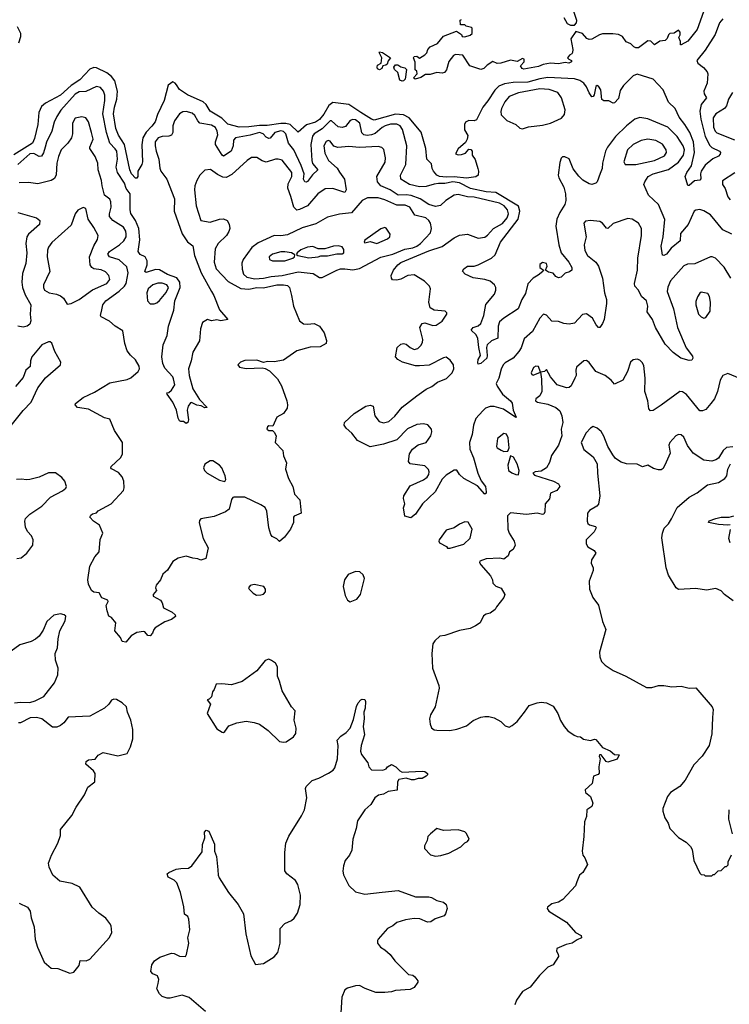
# Model space of a CAD drawing. Extents: x 2220333 to 2384341, y 721037 to 894043.
# Tile 149 of 256: x 2267858 to 2273176, y 810718 to 818089. Entities that reach past the tile are written whole.
import ezdxf

# ---------------------------------------------------------------- set-up
doc = ezdxf.new("R2010")
doc.units = 0

msp = doc.modelspace()

# ---------------------------------------------------------------- linework, layer by layer
at = {"layer": '0CON10XD'}
for points in [[(2272981.6, 818148.4), (2272935.8, 818015), (2272865, 817928.8), (2272815, 817900), (2272810, 817900), (2272810, 817925), (2272797.5, 817955), (2272807.5, 817975), (2272807.5, 817995), (2272795, 818010), (2272761.7, 817988.3), (2272730, 817985), (2272720, 817975), (2272710.7, 817949.3), (2272695, 817933.3), (2272655, 817927.5), (2272615, 817900), (2272588.3, 817928.3), (2272565, 817930), (2272495, 817877.5), (2272475, 817877.5), (2272460, 817885), (2272438.3, 817908.3), (2272403.6, 817923.6), (2272375, 817962.5), (2272345, 817977.5), (2272303.6, 817983.6), (2272225, 817982.9), (2272202.9, 817977.1), (2272145, 817943.8), (2272125, 817941.2), (2272108.8, 817948.8), (2272076.7, 817985), (2272025, 818000), (2271988.6, 817945), (2272002.5, 817865), (2272000, 817845), (2271995, 817833.3), (2271977, 817823), (2271962.5, 817805), (2271973, 817793), (2271992.5, 817785), (2271992.5, 817775), (2271973.9, 817763.9), (2271945, 817770), (2271895, 817758.8), (2271836.4, 817763.6), (2271780, 817755), (2271745, 817740), (2271635, 817720), (2271622.5, 817725), (2271610, 817745), (2271637.5, 817775), (2271637.5, 817795), (2271625, 817800), (2271585, 817777.5), (2271535, 817787.1), (2271463.6, 817763.6), (2271435, 817762.5), (2271405, 817776.7), (2271361.2, 817748.8), (2271335.7, 817724.3), (2271315, 817717.5), (2271232.5, 817745), (2271180, 817825), (2271125, 817829.2), (2271108.8, 817821.2), (2271073.9, 817776.1), (2271056.2, 817715), (2271042.5, 817695), (2271025, 817690), (2270985, 817694), (2270935, 817678.1), (2270899.7, 817680.3), (2270865, 817656.7), (2270823, 817643), (2270810, 817655), (2270837.5, 817685), (2270833.3, 817703.3), (2270822.5, 817715), (2270820.7, 817770.7), (2270810, 817805), (2270813.3, 817815), (2270835, 817816.2), (2270855, 817802.5), (2270893.6, 817826.4), (2270908.8, 817841.2), (2270916.7, 817865), (2270935, 817886.2), (2270988.3, 817911.7), (2271035, 817966.2), (2271132.5, 818002.5), (2271168.3, 817978.3), (2271175, 817962.5), (2271195, 817960), (2271235, 817972.5), (2271250, 817985), (2271250, 818025), (2271245, 818030), (2271205, 818040), (2271195, 818050), (2271161.7, 818051.7), (2271160, 818085), (2271168.3, 818091.7)], [(2271936.2, 818105), (2271960.8, 818060.8), (2271985, 818047.3), (2272015, 818049.6), (2272030, 818065), (2272033.2, 818083.2), (2272006.7, 818165)], [(2273126.7, 818095), (2273103, 818067), (2273070.5, 817979.5), (2272995, 817861.2), (2272933.3, 817785), (2272939.4, 817765), (2272981.7, 817731.7), (2273009.8, 817699.8), (2273015.6, 817685), (2273010.7, 817615), (2272985.5, 817555), (2272987.8, 817535), (2273004.3, 817505), (2272965.7, 817454.3), (2272955.6, 817405), (2272963, 817345), (2272995.1, 817215.1), (2273028.7, 817148.7), (2273045, 817132.4), (2273102.7, 817105), (2273109.6, 817095), (2273108.1, 817081.9), (2273095, 817068.2), (2273051.5, 817048.5), (2272995, 817001.5), (2272963.6, 816956.4), (2272958.8, 816935), (2272961.7, 816898.3), (2272955, 816887.8), (2272915, 816883.6), (2272875, 816847.5), (2272865, 816847.5), (2272845.5, 816915), (2272857.1, 816945), (2272893.5, 816996.5), (2272915.5, 817095), (2272908.5, 817175), (2272879.2, 817245), (2272843.2, 817305), (2272799.4, 817359.4), (2272769.1, 817425), (2272720.8, 817470.8), (2272681.2, 817565), (2272605, 817643.6), (2272485, 817681.4), (2272455, 817668), (2272382.4, 817597.6), (2272358.8, 817558.8), (2272345, 817500), (2272315, 817466.7), (2272305, 817463.3), (2272272.3, 817482.3), (2272235, 817481.2), (2272221.2, 817491.2), (2272211.9, 817565), (2272195, 817592), (2272185, 817596.2), (2272175, 817588.8), (2272162.9, 817527.1), (2272155, 817513.3), (2272145, 817511.2), (2272125, 817540.8), (2272106.4, 817586.4), (2272085, 817614.5), (2272055, 817633.3), (2272015, 817647.1), (2271815, 817656.3), (2271755, 817647.8), (2271665, 817622.3), (2271555, 817620.2), (2271492, 817608), (2271449.1, 817590.9), (2271418.1, 817561.9), (2271367.4, 817482.6), (2271328.9, 817435), (2271281.3, 817338.7), (2271265, 817331.1), (2271225, 817334.5), (2271198.8, 817321.2), (2271190.5, 817305), (2271192.1, 817265), (2271216.7, 817223.3), (2271212.5, 817195), (2271199.3, 817170.7), (2271145, 817123.1), (2271123.5, 817085), (2271145, 817078.9), (2271169.2, 817080.8), (2271198.8, 817091.2), (2271225, 817120), (2271238.3, 817118.3), (2271250, 817105), (2271250, 817075), (2271271.7, 817041.7), (2271292.5, 816975), (2271297.5, 816955), (2271293.8, 816925), (2271276.9, 816913.1), (2271206, 816904), (2271114, 816914), (2271055, 816909.9), (2271005, 816916.2), (2270985, 816925), (2270960, 816955), (2270949.5, 816975), (2270945, 817009.2), (2270908.5, 817045), (2270901.8, 817125), (2270866.9, 817246.9), (2270777.9, 817355), (2270735, 817377.8), (2270675, 817383.1), (2270515, 817337.3), (2270495, 817344.1), (2270415, 817395.2), (2270325, 817454.3), (2270205, 817470.2), (2270175, 817446.8), (2270137.7, 817382.3), (2270105, 817341.6), (2270075, 817323), (2270008.5, 817301.5), (2269945, 817248.6), (2269885.3, 817305), (2269853.4, 817313.4), (2269815, 817313.4), (2269713.2, 817296.8), (2269655, 817298), (2269575, 817286.5), (2269503.8, 817285), (2269417.3, 817307.3), (2269373.2, 817353.2), (2269285.5, 817405), (2269255.3, 817455), (2269232.2, 817475), (2269116.2, 817526.2), (2269056.9, 817566.9), (2269032.6, 817602.6), (2269024.2, 817615), (2269005, 817624.2), (2268971.9, 817598.1), (2268940, 817485), (2268890.5, 817379.5), (2268872.6, 817325), (2268848.8, 817291.2), (2268805, 817248.4), (2268781.5, 817205), (2268773.6, 817153.6), (2268778.4, 817025), (2268772.9, 817005), (2268743.1, 816955), (2268743.3, 816915), (2268735, 816902.7), (2268725, 816901.8), (2268696.9, 816935), (2268684.6, 816965), (2268644.8, 817155), (2268598.1, 817225), (2268578.4, 817275), (2268562.5, 817385), (2268568.9, 817435), (2268587.4, 817495), (2268592, 817555), (2268571.3, 817631.3), (2268546.2, 817665), (2268511, 817691), (2268435, 817728.1), (2268415, 817730.6), (2268385, 817720.2), (2268310, 817640), (2268245, 817597.9), (2268164.9, 817525.1), (2268051.8, 817465), (2268021.1, 817438.9), (2268002.5, 817395), (2267993.9, 817305), (2267970.3, 817199.7), (2267953.3, 817165), (2267815, 817078.8)], [(2267852.5, 817915), (2267866.6, 817963.4), (2267866.7, 817985), (2267841.9, 818035)], [(2270555, 817714), (2270540.8, 817720.8), (2270536.2, 817735), (2270540, 817750), (2270567.5, 817765), (2270572.5, 817805), (2270552.5, 817845), (2270555, 817850), (2270577.5, 817845), (2270637.5, 817805), (2270619.3, 817780.7), (2270612.5, 817757.5), (2270601.7, 817748.3), (2270580, 817745), (2270572.5, 817725), (2270555, 817714)], [(2270725, 817630), (2270707, 817637), (2270692.5, 817695), (2270666.7, 817716.7), (2270662.5, 817735), (2270675, 817752.5), (2270691.7, 817751.7), (2270715, 817737.5), (2270745, 817730), (2270757, 817717), (2270747.5, 817645), (2270735, 817632.5), (2270725, 817630)], [(2271755, 816256.7), (2271757.1, 816235), (2271782.5, 816215), (2271779.2, 816205), (2271744.4, 816175.6), (2271705, 816153.3), (2271665, 816112.5), (2271649.2, 816040.8), (2271620, 815995), (2271594, 815925), (2271485, 815855.7), (2271453.2, 815826.8), (2271444.7, 815795.3), (2271440, 815705), (2271395, 815686.2), (2271362.4, 815655), (2271356.3, 815635), (2271361.9, 815575), (2271357.8, 815555), (2271315, 815514.5), (2271295, 815510), (2271291.1, 815521.1), (2271294.5, 815545), (2271312.5, 815575), (2271297.9, 815635), (2271292.3, 815702.3), (2271279.2, 815729.2), (2271241.2, 815765), (2271255.6, 815784.4), (2271293.1, 815796.9), (2271313.9, 815816.1), (2271336.7, 815875), (2271351.6, 815958.4), (2271417.2, 816035), (2271427.3, 816065), (2271426.9, 816085), (2271415.5, 816105.5), (2271385, 816130.8), (2271345, 816144.2), (2271257.3, 816157.3), (2271196.7, 816185), (2271176.7, 816206.7), (2271185.8, 816225), (2271213.8, 816245), (2271265, 816245.4), (2271295, 816254), (2271394.4, 816305), (2271422.1, 816327.9), (2271460, 816425), (2271593.9, 816595), (2271605.2, 816655.2), (2271595, 816693.8), (2271425, 816796), (2271355, 816800.2), (2271236.3, 816826.3), (2271155, 816867.6), (2271105, 816875.7), (2271045, 816862.8), (2270995.9, 816864.1), (2270963, 816857), (2270905, 816840), (2270855, 816838), (2270779.2, 816855), (2270715, 816896.2), (2270711.5, 816925), (2270753.1, 817005), (2270759.5, 817145), (2270728, 817268), (2270708.5, 817295), (2270685, 817306.4), (2270636.2, 817306.2), (2270597.8, 817295), (2270575, 817282.9), (2270522.2, 817237.8), (2270495, 817226.3), (2270461.4, 817221.4), (2270437.6, 817227.6), (2270421.7, 817241.7), (2270407.5, 817315), (2270375, 817340), (2270355, 817342.5), (2270335, 817335.4), (2270299.1, 817290.9), (2270275, 817281.9), (2270245, 817287.8), (2270195, 817332.9), (2270185, 817331.9), (2270125, 817271.1), (2270065.2, 817234.8), (2270052.4, 817217.6), (2270041.2, 817155), (2270046.9, 817035), (2270053.6, 817013.6), (2270093.1, 816965), (2270052.3, 816927.7), (2270015, 816878.1), (2270005, 816871.9), (2269994.6, 816874.6), (2269985.5, 816895), (2269990.8, 816935), (2269967.5, 816997.5), (2269911.6, 817115), (2269872.6, 817165), (2269852.4, 817235), (2269835, 817252.4), (2269815, 817257), (2269769.1, 817245), (2269735, 817203.5), (2269725, 817199.1), (2269705, 817210), (2269681.8, 817235), (2269655, 817244.8), (2269585, 817224.8), (2269475.4, 817204.6), (2269461.5, 817188.5), (2269458.2, 817145), (2269444.2, 817105.8), (2269385, 817068.5), (2269374.6, 817075), (2269326.5, 817155), (2269325.8, 817175), (2269342.2, 817227.8), (2269338.1, 817255), (2269325, 817282.2), (2269295, 817300.6), (2269209.1, 817315), (2269192.1, 817332.1), (2269171.8, 817371.8), (2269150.3, 817390.3), (2269105, 817401.3), (2269081.2, 817398.8), (2269054.7, 817385.3), (2269017.3, 817332.7), (2269007.1, 817295), (2269005.4, 817244.6), (2268995.5, 817224.5), (2268975, 817217.1), (2268925, 817216.1), (2268895.7, 817205), (2268874.7, 817175), (2268873.2, 817145), (2268880, 817105), (2268901.5, 817045), (2268907.9, 816977.9), (2268915.8, 816955), (2268961.4, 816895), (2269018.2, 816748.2), (2269015.7, 816655), (2269075, 816485.6), (2269115, 816427.1), (2269155.5, 816395.5), (2269167.8, 816325), (2269218.3, 816195), (2269295, 816055.6), (2269313.9, 816023.9), (2269356.8, 815916.8), (2269417.5, 815845), (2269365, 815834.4), (2269335, 815842.9), (2269295, 815835.7), (2269265, 815843.8), (2269228.3, 815821.7), (2269213.7, 815776.3), (2269206.9, 815685), (2269155, 815600), (2269144.4, 815535), (2269124.4, 815475), (2269127.5, 815425), (2269156, 815325), (2269205.7, 815245.7), (2269262.5, 815185), (2269245, 815182.5), (2269218, 815198), (2269185, 815204.3), (2269145, 815223.3), (2269139.3, 815220.7), (2269121.2, 815195), (2269113.3, 815165), (2269123.8, 815095), (2269118.8, 815075), (2269105, 815067.5), (2269085, 815082.5), (2269065, 815082.5), (2269055, 815087.5), (2269045, 815107.5), (2269034, 815165), (2269006.8, 815226.8), (2268962.5, 815285), (2268960, 815295), (2268975, 815297.5), (2268996.7, 815315), (2269022, 815355), (2269011.3, 815401.3), (2269005.5, 815415.5), (2268945, 815481.2), (2268931.1, 815515), (2268923.6, 815565), (2268933.1, 815655), (2268963.8, 815725), (2268974.2, 815795), (2269012.8, 815915), (2269021.4, 815985), (2269060.8, 816085), (2269059.2, 816125), (2269035, 816156.5), (2268965, 816182.8), (2268905, 816217.9), (2268875, 816220.2), (2268805.7, 816195.7), (2268795, 816203.3), (2268814.1, 816255), (2268813.3, 816285), (2268797.8, 816315), (2268762.2, 816332.2), (2268745.6, 816355), (2268757.8, 816442.2), (2268751.2, 816525), (2268727.1, 816585), (2268691.7, 816638.3), (2268686.7, 816665), (2268686.7, 816785), (2268656, 816825), (2268643.6, 816865), (2268591.2, 816945), (2268582.5, 816985), (2268591.3, 817045), (2268585.8, 817105), (2268575, 817123.6), (2268534, 817164), (2268509.2, 817245), (2268482.7, 817385), (2268496.7, 817485), (2268496.4, 817525), (2268486.2, 817555), (2268465, 817581.1), (2268435, 817589.4), (2268355, 817550.9), (2268305, 817548.1), (2268275, 817531.2), (2268167.9, 817412.1), (2268136.2, 817365), (2268117.1, 817322.9), (2268099.3, 817255), (2268058.4, 817171.6), (2268050.4, 817135), (2268037.9, 817092.1), (2268021.7, 817068.3), (2268004.1, 817064.1), (2267965, 817088.9), (2267935, 817085.2), (2267845.6, 817004.4)], [(2271625, 817272.7), (2271672.1, 817287.9), (2271775, 817300), (2271835.3, 817314.7), (2271918.9, 817351.1), (2271940.9, 817379.1), (2271946.9, 817415), (2271918.3, 817505), (2271889.6, 817545), (2271825, 817567.1), (2271755, 817571.7), (2271595, 817542.2), (2271525, 817514.6), (2271492.5, 817475), (2271469.5, 817425), (2271463.2, 817403.2), (2271467.4, 817377.4), (2271509.2, 817335), (2271575, 817305.5), (2271605, 817277.3), (2271625, 817272.7)], [(2273199.2, 817545), (2273170.4, 817495), (2273154.6, 817445), (2273139.5, 817425), (2273074.3, 817385.7), (2273055.3, 817355), (2273057.9, 817285), (2273068.7, 817255), (2273082.2, 817242.2), (2273215, 817190.9)], [(2269401.2, 814405), (2269315, 814370.5), (2269215, 814352.5), (2269205, 814340), (2269203.9, 814323.9), (2269234.2, 814205), (2269270.6, 814135), (2269253.8, 814056.2), (2269215, 814043.8), (2269194, 814054), (2269155, 814057.5), (2269105, 814073.3), (2269045, 814058.6), (2269006.3, 814033.7), (2268965, 813968.8), (2268932.1, 813937.9), (2268914, 813895), (2268880, 813855), (2268877, 813837), (2268883.3, 813815), (2268857.5, 813785), (2268857.5, 813775), (2268912.5, 813745), (2268926.7, 813725), (2268935, 813687.5), (2269000, 813655), (2269022.5, 813635), (2269025, 813622.5), (2268995, 813600), (2268945, 813582.5), (2268873.9, 813536.1), (2268862.5, 813525), (2268853.6, 813496.4), (2268835, 813477.5), (2268819.3, 813479.3), (2268795.9, 813505.9), (2268785, 813510), (2268735, 813501.2), (2268695, 813476.2), (2268655, 813430), (2268627.5, 813435), (2268614, 813465), (2268572.5, 813515), (2268580, 813575), (2268547.5, 813615), (2268527.5, 813625), (2268514, 813665), (2268507.5, 813705), (2268522.5, 813735), (2268520, 813745), (2268475, 813762.5), (2268455, 813798.8), (2268414.3, 813804.3), (2268396.2, 813815), (2268374.5, 813864.5), (2268369.4, 813895), (2268385, 813997.5), (2268422.7, 814067.3), (2268453.8, 814105), (2268462.3, 814197.7), (2268482, 814245), (2268455.6, 814305.6), (2268412, 814335), (2268383.3, 814365), (2268390.5, 814379.5), (2268405, 814390), (2268433.6, 814396.4), (2268446.4, 814413.6), (2268545, 814463.8), (2268635.6, 814565), (2268641.9, 814585), (2268640, 814635), (2268626.4, 814666.4), (2268599.3, 814699.3), (2268546.7, 814726.7), (2268542.5, 814735), (2268543.3, 814745), (2268615, 814810), (2268627.6, 814837.6), (2268630, 814925), (2268568.6, 815015), (2268535, 815100), (2268495, 815108.8), (2268375, 815172.5), (2268292.5, 815185), (2268273.8, 815205), (2268276.7, 815215), (2268335, 815261.8), (2268419.6, 815300.4), (2268535, 815370.6), (2268665, 815395.6), (2268692, 815408), (2268746, 815455), (2268755.8, 815475), (2268753.8, 815495), (2268725, 815543.3), (2268687.9, 815577.9), (2268665, 815610), (2268645.9, 815664.1), (2268631.2, 815761.2), (2268575, 815794.4), (2268532.3, 815832.3), (2268470, 815865), (2268464.2, 815875), (2268475, 815917.5), (2268482.5, 815955), (2268503.5, 815985), (2268603.7, 816056.3), (2268643.3, 816095), (2268655.2, 816115), (2268671.8, 816195), (2268660.4, 816240.4), (2268605, 816291.6), (2268532.5, 816315), (2268519.1, 816335), (2268530.5, 816355), (2268606.1, 816405), (2268638.5, 816435), (2268655.4, 816465), (2268657.5, 816485), (2268654.4, 816505), (2268636.7, 816535), (2268556.9, 816586.9), (2268532.5, 816615), (2268531.5, 816635), (2268543.8, 816686.2), (2268541.8, 816725), (2268532.9, 816745), (2268494.2, 816775), (2268475.7, 816845), (2268472.2, 816885), (2268446.2, 816965), (2268442.9, 817015), (2268422.9, 817065), (2268384.3, 817125), (2268383.1, 817135), (2268407.9, 817195), (2268396.2, 817245), (2268373.7, 817323.7), (2268355, 817353.8), (2268323.1, 817363.1), (2268275, 817353.1), (2268255.4, 817315), (2268253.6, 817235), (2268245.5, 817205), (2268218.5, 817165), (2268170, 817115), (2268148.5, 817065), (2268138, 817015), (2268131.2, 816928.8), (2268118.3, 816901.7), (2268095, 816885.5), (2267995, 816859.5), (2267925, 816871.5), (2267855, 816868.2)], [(2273195, 816484.3), (2273128, 816515), (2273035, 816627.3), (2272985, 816659.6), (2272955, 816667.8), (2272925, 816664.3), (2272912.5, 816655), (2272866.5, 816555), (2272810.8, 816489.2), (2272806.5, 816435), (2272740.1, 816379.9), (2272705, 816334.5), (2272685, 816323.8), (2272676.1, 816326.1), (2272664.5, 816395), (2272681.2, 816465), (2272693.7, 816593.7), (2272644.7, 816704.7), (2272570, 816775), (2272536, 816855), (2272542, 816875), (2272568, 816915), (2272605.3, 816934.7), (2272721, 816969), (2272795, 817023.3), (2272831.9, 817075), (2272840.8, 817115), (2272830.8, 817145), (2272785.4, 817215), (2272714.6, 817285), (2272565, 817348.2), (2272505, 817357.9), (2272467.1, 817345), (2272405, 817294.6), (2272322.5, 817215), (2272264.2, 817135.8), (2272249.2, 817105), (2272226.5, 817015), (2272222.5, 816975), (2272208.3, 816938.3), (2272185.8, 816875), (2272176.7, 816865), (2272145, 816856.2), (2272125, 816860.8), (2272077.6, 816887.6), (2272047.6, 816917.6), (2272005, 816973.3), (2271975, 817048.8), (2271943.6, 817063.6), (2271925, 817063.3), (2271915, 817052.5), (2271905, 817020), (2271892.9, 816925), (2271898.1, 816905), (2271936.6, 816836.6), (2271949.2, 816785), (2271951.5, 816735), (2271943.6, 816706.4), (2271904.6, 816645.4), (2271883.5, 816595), (2271875.5, 816544.5), (2271897.9, 816405), (2271916.8, 816345), (2271972.6, 816275), (2271995.4, 816235), (2271996.9, 816215), (2271978.5, 816201.5), (2271945, 816190.8), (2271915, 816160.8), (2271895, 816155.8), (2271876.4, 816166.4), (2271855, 816192.5), (2271820, 816200), (2271799.2, 816215), (2271811.2, 816245), (2271805, 816264.2), (2271775, 816272.5), (2271755, 816256.7)], [(2273187.5, 816155), (2273136.6, 816236.6), (2273073.4, 816303.4), (2273047.5, 816315), (2273035, 816314.3), (2272917.4, 816262.6), (2272861.7, 816258.3), (2272835, 816245.7), (2272735, 816135.6), (2272715, 816088), (2272710, 816055), (2272758.7, 815925), (2272787.9, 815785), (2272853.5, 815633.5), (2272900.4, 815570.4), (2272902.5, 815555), (2272895, 815540), (2272875, 815538.8), (2272812.5, 815555), (2272755, 815598.8), (2272695, 815659.2), (2272621.5, 815785), (2272601.4, 815845), (2272561.3, 815901.3), (2272564.5, 815945.5), (2272555.4, 815985), (2272517.2, 816017.2), (2272495.2, 816065.2), (2272466.7, 816095), (2272464.4, 816115), (2272488.5, 816215), (2272490, 816305), (2272517.1, 816475), (2272516.7, 816525), (2272495.7, 816565), (2272447, 816597), (2272415, 816601.5), (2272305, 816563.1), (2272265, 816526), (2272255, 816528), (2272225.6, 816565), (2272205, 816578.8), (2272134.4, 816585.6), (2272098.8, 816581.2), (2272086.2, 816565), (2272101.9, 816465), (2272087.8, 816405), (2272092.2, 816362.2), (2272113.6, 816323.6), (2272175.4, 816275.4), (2272195.4, 816245.4), (2272225.6, 816155.6), (2272240.9, 816045), (2272254.4, 815995), (2272255.6, 815965), (2272238.9, 815845), (2272225.7, 815815), (2272205, 815786.2), (2272195, 815786), (2272177.5, 815805), (2272150, 815855), (2272105, 815886.9), (2272075, 815881.4), (2272015, 815817.8), (2271975, 815810.6), (2271935, 815815.5), (2271895, 815828.8), (2271845, 815831.4), (2271805, 815878), (2271784.2, 815885.8), (2271755, 815856), (2271701.5, 815755), (2271639.1, 815700.9), (2271615, 815632.5), (2271599.6, 815605), (2271555, 815554.5), (2271495, 815519.5), (2271480.5, 815505), (2271466.1, 815473.9), (2271448.8, 815405), (2271429.3, 815365), (2271435.4, 815345), (2271476.6, 815286.6), (2271535, 815236.8), (2271548.3, 815218.3), (2271556.9, 815165), (2271578.8, 815115), (2271575, 815112), (2271483, 815173), (2271415, 815193.4), (2271385, 815194.6), (2271350, 815180), (2271329.3, 815160.7), (2271277.4, 815102.6), (2271257.8, 815055), (2271248.5, 814985), (2271228.1, 814925), (2271231.5, 814875), (2271260, 814810), (2271290.8, 814695), (2271316.9, 814636.9), (2271349.5, 814595), (2271353.8, 814555), (2271353.8, 814545), (2271345, 814538), (2271288.7, 814598.7), (2271186, 814655), (2271154, 814685), (2271135, 814718), (2271115, 814716), (2271055, 814680), (2271025, 814650), (2270970.6, 814555), (2270875.9, 814464.1), (2270825, 814386.7), (2270789.3, 814360.7), (2270745, 814373.3), (2270734, 814435), (2270743.3, 814465), (2270734.2, 814505), (2270736.2, 814525), (2270785, 814600), (2270885, 814645.7), (2270912.5, 814665), (2270924.2, 814685), (2270927.5, 814705), (2270922.7, 814722.7), (2270895, 814750), (2270785, 814763.8), (2270772.7, 814782.7), (2270779.5, 814840.5), (2270802, 814875), (2270845, 814905.8), (2270905, 814924), (2270938, 814975), (2270945.8, 815005), (2270943.3, 815025), (2270916.1, 815056.1), (2270883.9, 815063.9), (2270835, 815058.1), (2270765, 815027.5), (2270685, 814944), (2270585, 814911.4), (2270485, 814892), (2270388.6, 814938.6), (2270346.7, 814995), (2270305, 815032.5), (2270290, 815055), (2270291.2, 815075), (2270365, 815140), (2270453.3, 815195), (2270485, 815203.3), (2270506.1, 815196.1), (2270519.2, 815125), (2270552.6, 815082.6), (2270585, 815072.2), (2270625, 815081.1), (2270669.5, 815120.5), (2270725, 815187.8), (2270835.4, 815274.6), (2270905, 815323.1), (2270947.1, 815342.9), (2270988.8, 815375), (2271057, 815403), (2271098.6, 815445), (2271111.9, 815475), (2271109.4, 815505), (2271085, 815540.8), (2271055, 815562.9), (2271035, 815558.9), (2270926.1, 815503.9), (2270855, 815497.1), (2270825, 815498.9), (2270725.7, 815525.7), (2270692.5, 815545), (2270673.3, 815565), (2270686.7, 815635), (2270715, 815660), (2270735, 815666), (2270755, 815661.2), (2270783.3, 815635), (2270815, 815621.4), (2270841.2, 815628.8), (2270865, 815651.2), (2270876.3, 815673.7), (2270878.2, 815695), (2270857.5, 815785), (2270874.2, 815815.8), (2270895, 815821.2), (2270955, 815800.6), (2270978.3, 815801.7), (2271025, 815833.1), (2271060, 815885), (2271058.8, 815895), (2271046.6, 815906.6), (2270964.4, 815914.4), (2270933.3, 815933.3), (2270923.5, 815973.5), (2270937.8, 816075), (2270929.1, 816095), (2270892.8, 816132.8), (2270815, 816180.4), (2270766.2, 816173.8), (2270715, 816148.1), (2270685, 816140.6), (2270652.7, 816142.7), (2270644, 816154), (2270642.5, 816175), (2270658.6, 816215), (2270691.1, 816255), (2270715, 816272.9), (2270925, 816359.2), (2271025, 816391.4), (2271114.8, 816455.2), (2271155, 816476), (2271215, 816483.4), (2271295, 816454.6), (2271345, 816461.8), (2271365, 816475.5), (2271407.7, 816525), (2271475, 816564.8), (2271511.7, 816605), (2271521.7, 816635), (2271514.2, 816665), (2271487.5, 816695), (2271452.7, 816715), (2271265, 816761.4), (2271214.2, 816764.2), (2271145, 816780.6), (2271115, 816774.5), (2271052.5, 816735), (2271011.5, 816698.5), (2270975, 816692), (2270925, 816705.9), (2270858.2, 816748.2), (2270792.7, 816772.7), (2270755, 816778.2), (2270695, 816775.2), (2270635.7, 816815.7), (2270564.8, 816844.8), (2270539.2, 816875), (2270535.5, 816915), (2270596.4, 817023.6), (2270600, 817055), (2270586.7, 817116.7), (2270572, 817132), (2270545, 817140.7), (2270405, 817133.1), (2270325, 817140.8), (2270242.3, 817132.3), (2270212.4, 817142.4), (2270185, 817181.1), (2270170, 817185), (2270155, 817178.2), (2270137.9, 817145), (2270145, 817091.2), (2270172.9, 817035), (2270236.7, 816976.7), (2270255, 816946.7), (2270292.8, 816895), (2270303.8, 816816.2), (2270295.7, 816795), (2270205.4, 816824.6), (2270147.7, 816822.3), (2270093.5, 816785), (2270015, 816695.9), (2269955, 816667.7), (2269935, 816664.5), (2269912.7, 816685), (2269891.2, 816765), (2269867, 816827), (2269870.3, 816859.7), (2269897.2, 816915), (2269896.6, 816945), (2269825, 817038.5), (2269795.9, 817045.9), (2269775, 817044.1), (2269705, 817022.1), (2269675, 817032.9), (2269635, 817058.5), (2269595, 817058.2), (2269563.8, 817036.2), (2269449.3, 816930.7), (2269405, 816907.3), (2269379.5, 816909.5), (2269339.6, 816929.6), (2269288.7, 816968.7), (2269245, 816961.9), (2269208.9, 816925), (2269185.6, 816885), (2269171.5, 816845), (2269168.5, 816815), (2269181.2, 816695), (2269215, 816586.7), (2269285, 816573.1), (2269355, 816595.6), (2269385, 816597.8), (2269414.3, 816585), (2269428.6, 816558.6), (2269433.1, 816525), (2269426.4, 816503.6), (2269407.1, 816475), (2269346.7, 816415), (2269323.5, 816375), (2269316.1, 816275), (2269329.6, 816225), (2269420.3, 816130.3), (2269515, 816076.7), (2269575, 816071.4), (2269635, 816084.1), (2269685, 816081), (2269785, 816104.2), (2269834.7, 816104.7), (2269865, 816099.1), (2269881.4, 816085), (2269895.5, 816025.5), (2269910.6, 815945), (2269955.5, 815835.5), (2269985, 815812.9), (2270015, 815810), (2270065, 815816.2), (2270105, 815796.2), (2270139.2, 815745), (2270157.7, 815687.7), (2270153.8, 815665), (2270110.3, 815639.7), (2270035, 815638.2), (2269935, 815610.9), (2269835, 815541.4), (2269765, 815527.8), (2269715, 815530.8), (2269685, 815523.8), (2269635, 815540), (2269545, 815538.6), (2269512.5, 815525), (2269493.8, 815505), (2269505, 815488.8), (2269555, 815477.5), (2269675, 815482.9), (2269698.8, 815478.8), (2269731.1, 815461.1), (2269790.5, 815400.5), (2269819.5, 815349.5), (2269860.6, 815235), (2269865.8, 815205), (2269861.7, 815181.7), (2269835, 815142), (2269785, 815113.3), (2269755, 815047.5), (2269725, 815050), (2269715, 815042.5), (2269711.2, 815025), (2269725, 815013.8), (2269753.3, 815013.3), (2269765, 815002.5), (2269780, 814975), (2269772.5, 814925), (2269830, 814865), (2269836.2, 814825), (2269857, 814773), (2269850, 814725), (2269873.3, 814655), (2269904, 814595), (2269917.3, 814537.3), (2269957.5, 814495), (2269967.5, 814395), (2269915, 814372.5), (2269910, 814365), (2269910, 814325), (2269886.7, 814275), (2269843.9, 814216.1), (2269805, 814182.5), (2269785, 814202.5), (2269750, 814220), (2269740, 814235), (2269726.2, 814285), (2269710.9, 814410.9), (2269696.6, 814436.6), (2269665, 814457.5), (2269545, 814514.4), (2269463.9, 814516.1), (2269455, 814513.3), (2269445, 814497.5), (2269428, 814425), (2269401.2, 814405)], [(2272415, 817004.4), (2272475.3, 817005.3), (2272615.6, 817035), (2272690.1, 817069.9), (2272704.6, 817095), (2272702.9, 817115), (2272675, 817158.1), (2272625, 817186.2), (2272565, 817194.6), (2272514.7, 817185.3), (2272455.6, 817155), (2272412.9, 817115), (2272384.4, 817025), (2272394.4, 817004.4), (2272415, 817004.4)], [(2273216.9, 816943.1), (2273125, 816883.3), (2273124.3, 816855), (2273144.4, 816825), (2273165, 816764), (2273181.8, 816741.8)], [(2269619.7, 816149.7), (2269685, 816153.2), (2269742.7, 816167.3), (2269825, 816174.5), (2269945, 816200.7), (2270058.2, 816188.2), (2270105, 816160), (2270125, 816158.6), (2270234.3, 816215), (2270263.5, 816223.5), (2270295, 816225.4), (2270355, 816216.2), (2270405, 816227.9), (2270565, 816310.7), (2270655, 816333.4), (2270745, 816372), (2270805, 816382.7), (2270834.6, 816395), (2270861.2, 816415), (2270937.7, 816495), (2270944, 816525), (2270936, 816565), (2270925, 816585.5), (2270902.9, 816605), (2270820, 816625), (2270781.8, 816685), (2270748.1, 816701.9), (2270685, 816701.9), (2270595, 816740.7), (2270545, 816754.7), (2270465, 816756.9), (2270425.6, 816735), (2270345, 816644.5), (2270255, 816632.5), (2270165, 816610), (2270078, 816562), (2269975, 816530.3), (2269865, 816479.3), (2269815, 816472), (2269765, 816473.3), (2269645, 816420), (2269597.9, 816385), (2269533.5, 816295), (2269523.8, 816266.2), (2269525, 816222.5), (2269535.4, 816185), (2269561, 816161), (2269619.7, 816149.7)], [(2267845, 816646.9), (2267985.5, 816605.5), (2268008.6, 816585), (2268007.1, 816555), (2267925.3, 816484.7), (2267911.5, 816465), (2267903.9, 816415), (2267911.1, 816345), (2267904.4, 816265), (2267880.5, 816189.5), (2267874, 816125), (2267879.5, 816085), (2267899.9, 816029.9), (2267941.1, 815955), (2267937.3, 815885), (2267942.5, 815835), (2267935, 815810), (2267915, 815794.5), (2267885, 815787.8), (2267845, 815794.2)], [(2268215, 815960), (2268245, 815964.3), (2268305, 815994.5), (2268402.9, 816067.1), (2268510.6, 816115), (2268532.7, 816145), (2268526.5, 816175), (2268501.7, 816201.7), (2268468, 816218), (2268414.7, 816224.7), (2268399.5, 816235), (2268387.7, 816255), (2268380.4, 816315), (2268413.2, 816396.8), (2268441.8, 816445), (2268445.5, 816475), (2268415, 816534.2), (2268370.6, 816595), (2268355, 816676.2), (2268335, 816684.2), (2268295, 816663.8), (2268274.3, 816635), (2268245, 816552), (2268098.6, 816421.4), (2268074.6, 816385.4), (2268067.5, 816365), (2268065.4, 816315), (2268084.2, 816205), (2268059.2, 816150.8), (2268038.1, 816105), (2268036.9, 816085), (2268045, 816064.3), (2268080, 816045), (2268135, 816034.6), (2268165, 816022.5), (2268186.9, 816005), (2268215, 815960)], [(2270535, 816414), (2270615, 816448.8), (2270632.5, 816465), (2270633.3, 816485), (2270605, 816527.5), (2270595, 816532.5), (2270565, 816522.5), (2270445, 816440), (2270440, 816425), (2270445, 816420), (2270485, 816428.8), (2270535, 816414)], [(2269753.2, 816283.2), (2269845, 816284.3), (2269905, 816304), (2269917.5, 816315), (2269920, 816330), (2269895, 816343.3), (2269845, 816351.9), (2269815, 816350.5), (2269753.8, 816335), (2269727.5, 816315), (2269731.2, 816295), (2269753.2, 816283.2)], [(2270025, 816306), (2270095, 816314.4), (2270115, 816320.6), (2270165, 816321.2), (2270235, 816336.7), (2270275, 816335.8), (2270287.1, 816345), (2270287.9, 816367.9), (2270275, 816389.2), (2270245, 816397.1), (2270210, 816395), (2270146, 816374), (2270093.9, 816373.9), (2270055, 816392), (2270015, 816385.8), (2269965, 816366.2), (2269937.5, 816345), (2269931.7, 816331.7), (2269943.8, 816323.8), (2270025, 816306)], [(2268835, 815962), (2268865, 815962.5), (2268885, 815970), (2268905, 815986.9), (2268955, 816047.5), (2268972.9, 816085), (2268961.2, 816105), (2268925, 816117.7), (2268893.4, 816116.6), (2268855, 816104.6), (2268821.8, 816075), (2268810, 816045), (2268815.6, 815985.6), (2268835, 815962)], [(2272985, 815853.8), (2272999.3, 815860.7), (2273031.7, 815908.3), (2273035.6, 815975), (2273027.4, 816017.4), (2273015, 816038.8), (2272965, 816048.8), (2272955, 816043.3), (2272938, 816015), (2272925, 815980), (2272924, 815955), (2272945.8, 815885), (2272965, 815864.2), (2272985, 815853.8)], [(2267765, 815013.3), (2267885, 815164.4), (2267945.5, 815225), (2267993.6, 815333.6), (2268050.8, 815409.2), (2268164, 815505), (2268166, 815525), (2268121.1, 815605), (2268098.3, 815668.3), (2268087.7, 815677.7), (2268075, 815678.8), (2268025, 815654.2), (2267950, 815565), (2267939.1, 815535), (2267935.8, 815494.2), (2267904.8, 815465.2), (2267885, 815410.8), (2267827.4, 815342.6)], [(2273255, 815402.2), (2273165, 815440), (2273128, 815425), (2273108, 815392), (2273086.4, 815305), (2273065, 815251.2), (2273038.1, 815215), (2273000, 815170), (2272975, 815160.4), (2272955, 815161.8), (2272855, 815284.5), (2272825, 815304.5), (2272805, 815306.4), (2272665, 815203.1), (2272605, 815163.8), (2272585, 815160), (2272572.9, 815175), (2272566, 815236), (2272543.6, 815305), (2272545.5, 815405), (2272535, 815500), (2272523, 815523), (2272505, 815540), (2272485, 815547.5), (2272455, 815543.3), (2272435, 815526.7), (2272412.5, 815455), (2272378.7, 815391.3), (2272315, 815360), (2272290.5, 815390.5), (2272245, 815426.1), (2272175.7, 815455), (2272125, 815523.1), (2272105, 815536.9), (2272084.7, 815535.3), (2272031.7, 815488.3), (2272026, 815465), (2272027.7, 815425), (2272019.1, 815405), (2271991.1, 815348.9), (2271975, 815337.1), (2271955, 815333.1), (2271885, 815356.7), (2271836.2, 815415), (2271805, 815470), (2271790, 815455), (2271760, 815450), (2271745, 815492.5), (2271725, 815496), (2271708.8, 815485), (2271691.2, 815445), (2271695, 815432.5), (2271705, 815427.5), (2271760, 815450), (2271768.3, 815398.3), (2271770, 815305), (2271756.4, 815273.6), (2271725, 815251.2), (2271722.5, 815235), (2271737.5, 815225), (2271815, 815211.9), (2271875, 815187.1), (2271905, 815160), (2271920, 815125), (2271927.5, 815075), (2271916.9, 815025), (2271919.6, 814975), (2271896.3, 814903.7), (2271843.8, 814826.2), (2271828.2, 814775), (2271805.4, 814734.6), (2271765, 814710), (2271720, 814705), (2271702.5, 814695), (2271715, 814680), (2271858.8, 814635), (2271895.8, 814615), (2271905.7, 814594.3), (2271884.2, 814565), (2271835.7, 814544.3), (2271827.4, 814502.6), (2271795.5, 814464.5), (2271794.3, 814405), (2271785, 814388), (2271775, 814384.3), (2271735.4, 814395.4), (2271655, 814385.6), (2271535, 814398), (2271513.8, 814375), (2271515.5, 814275), (2271526.9, 814245), (2271564.3, 814185), (2271570.6, 814155), (2271557.1, 814122.9), (2271527.5, 814105), (2271517.5, 814075), (2271485, 814050), (2271455, 814057.5), (2271355, 814053.8), (2271307.5, 814035), (2271303.3, 814025), (2271315, 814007.5), (2271387.5, 813925), (2271402.5, 813895), (2271405, 813870), (2271425, 813847.5), (2271465, 813832.5), (2271493.3, 813785), (2271486.7, 813765), (2271430, 813695), (2271422.5, 813675), (2271385, 813647.5), (2271355, 813640), (2271335, 813627.5), (2271310, 813575), (2271275, 813552.9), (2271235, 813532), (2271155, 813516.7), (2271045, 813480), (2271007.5, 813475), (2270970.3, 813439.7), (2270954.2, 813415.8), (2270945.8, 813345), (2270952.2, 813235), (2270998.9, 813105), (2271000.6, 813085), (2270972.5, 812945), (2270936.2, 812885), (2270930, 812855), (2270933.8, 812815), (2270945, 812787.5), (2270965, 812773.8), (2270985, 812770), (2271082.3, 812767.7), (2271135, 812778), (2271206.8, 812803.2), (2271257.4, 812842.6), (2271315, 812867.5), (2271345, 812873.8), (2271375, 812873.3), (2271415, 812862.5), (2271462.5, 812835), (2271495, 812803.3), (2271525, 812794), (2271547.5, 812805), (2271585, 812836.7), (2271642.2, 812905), (2271675, 812956.2), (2271735.7, 812974.3), (2271765, 812980.8), (2271805, 812975.6), (2271855, 812950.8), (2271891.1, 812895), (2271912, 812842), (2271938.3, 812798.3), (2271965, 812766.7), (2272014.2, 812734.2), (2272035, 812723.3), (2272061.7, 812721.7), (2272083.9, 812703.9), (2272135, 812694), (2272165, 812703.8), (2272175, 812701.2), (2272225, 812642), (2272283.3, 812615), (2272315, 812587.5), (2272350, 812585), (2272335, 812553.8), (2272265, 812531.2), (2272252.5, 812535), (2272216.7, 812585), (2272202.5, 812585), (2272200, 812575), (2272207.5, 812555), (2272197.5, 812495), (2272201.7, 812448.3), (2272192.5, 812437.5), (2272157.5, 812425), (2272148.3, 812371.7), (2272096.1, 812323.9), (2272098.8, 812305), (2272135.8, 812275), (2272152.5, 812225), (2272145, 812200), (2272107.5, 812175), (2272106.7, 812125), (2272090, 812085), (2272086.7, 811975), (2272073.3, 811865), (2272077.5, 811835), (2272092.5, 811815), (2272112.5, 811765), (2272077.5, 811705), (2272052.5, 811685), (2272032.5, 811635), (2272022.5, 811605), (2271927.7, 811502.3), (2271895, 811483.8), (2271845, 811471.2), (2271814.1, 811445.9), (2271810, 811435), (2271822.5, 811415), (2271955, 811332.5), (2272023.3, 811255), (2272065, 811232.5), (2272067.5, 811215), (2272035, 811201.2), (2271997.5, 811175), (2271952.7, 811167.3), (2271883.3, 811135), (2271880, 811115), (2271893.9, 811093.9), (2271896.2, 811075), (2271855, 811013.3), (2271815, 810996.7), (2271753.3, 810935), (2271683.9, 810846.1), (2271625, 810813.3), (2271581.7, 810748.3), (2271568.8, 810715)], [(2273201.7, 814891.7), (2273155, 814887.5), (2273130, 814865), (2273095, 814806.7), (2273075, 814793.3), (2273045, 814783.8), (2272985, 814790.8), (2272904, 814844), (2272862.6, 814902.6), (2272835, 814963.8), (2272815, 814980.8), (2272795, 814982.9), (2272775.8, 814974.2), (2272729.2, 814925), (2272723.5, 814905), (2272732.9, 814845), (2272703.3, 814776.7), (2272681.2, 814728.8), (2272665, 814720), (2272645, 814719.2), (2272608.3, 814728.3), (2272565, 814753.8), (2272525, 814741.2), (2272485, 814762), (2272405, 814764), (2272365, 814778), (2272323.8, 814803.8), (2272302, 814832), (2272265.8, 814895), (2272235, 814972.5), (2272215, 815006.7), (2272185, 815031.2), (2272155, 815043.3), (2272135, 815032.5), (2272104.3, 814995.7), (2272066.4, 814923.6), (2272085, 814871.2), (2272155, 814818), (2272185.7, 814765), (2272187.5, 814695), (2272206.2, 814525), (2272195, 814462.5), (2272183, 814447), (2272127.5, 814415), (2272112, 814395), (2272110, 814335), (2272115, 814317.5), (2272127.5, 814307.5), (2272172.5, 814295), (2272178.8, 814285), (2272162.9, 814255), (2272104.2, 814195), (2272102, 814165), (2272115, 814143.3), (2272163.3, 814115), (2272176, 814095), (2272142, 814045), (2272141.7, 814021.7), (2272156.7, 813985), (2272156.2, 813965), (2272126.2, 813885), (2272128, 813825), (2272154.3, 813764.3), (2272195, 813707.5), (2272224.4, 813585), (2272249.4, 813525), (2272203.8, 813355), (2272205, 813320), (2272218.8, 813285), (2272245, 813256.2), (2272305, 813218), (2272400, 813175), (2272555, 813091.2), (2272595, 813088.8), (2272645, 813104), (2272685, 813105.8), (2272745, 813096), (2272815, 813098.8), (2272875, 813086.2), (2272925, 813086.7), (2273048, 812945), (2273054, 812925), (2273049.2, 812865), (2273045.6, 812744.4), (2273026, 812655), (2272971.2, 812575), (2272909.3, 812510.7), (2272844.1, 812395.9), (2272805, 812350), (2272736.1, 812303.9), (2272713.3, 812275), (2272677.5, 812185), (2272677.5, 812165), (2272692.5, 812115), (2272717.5, 812075), (2272730, 812035), (2272795, 811967.5), (2272853, 811933), (2272885, 811900), (2272896.4, 811876.4), (2272910, 811795), (2272955, 811700), (2272965, 811690), (2272987, 811687), (2272995, 811680), (2273045, 811680)], [(2271485, 814858), (2271515, 814860), (2271525.6, 814885), (2271519.8, 814959.8), (2271505, 814985.8), (2271485, 814990.8), (2271438.8, 814955), (2271432, 814895), (2271436.7, 814885), (2271465, 814866), (2271485, 814858)], [(2271595, 814683.3), (2271600, 814715), (2271585.8, 814765), (2271558, 814815), (2271535, 814823.3), (2271516.4, 814753.6), (2271520, 814715), (2271545, 814696.2), (2271575, 814683.8), (2271595, 814683.3)], [(2269395, 814632.5), (2269403, 814647), (2269397.5, 814675), (2269374, 814735), (2269356.2, 814755), (2269305, 814787.5), (2269285, 814785.8), (2269245, 814761.2), (2269236, 814735), (2269243.8, 814715), (2269263.8, 814695), (2269355, 814642.5), (2269395, 814632.5)], [(2273205, 813738), (2273140, 813785), (2273115, 813812.5), (2273075, 813830), (2273005, 813819.2), (2272925, 813830), (2272795.9, 813824.1), (2272778, 813835), (2272721.3, 813931.3), (2272702.9, 813985), (2272670.7, 814210.7), (2272674.5, 814245.5), (2272687.3, 814282.7), (2272720, 814315), (2272742.5, 814352.5), (2272785, 814436.7), (2272875, 814515.8), (2272935, 814548), (2273013.2, 814606.8), (2273095, 814624), (2273141.2, 814655), (2273157.5, 814675), (2273164, 814725), (2273183.8, 814765)], [(2267835.9, 814055.9), (2267869.7, 814060.3), (2267912, 814095), (2267955.8, 814155), (2267960, 814195), (2267946, 814225), (2267917.9, 814257.9), (2267901.2, 814291.2), (2267896, 814335), (2267902, 814355), (2267935, 814387.5), (2268025, 814448.1), (2268089.2, 814515), (2268178.7, 814561.3), (2268205, 814583.3), (2268210, 814595), (2268196, 814635), (2268175, 814661.2), (2268127, 814697), (2268075, 814697.5), (2268005, 814665.7), (2267935, 814646), (2267906.1, 814643.9), (2267875, 814650), (2267835, 814647.5)], [(2273182.5, 814307.5), (2273165, 814306.2), (2273095, 814310), (2273020, 814325), (2273025, 814337.1), (2273073.8, 814356.2), (2273114.6, 814365.4), (2273175, 814365.5), (2273208.8, 814375)], [(2271085, 814132.5), (2271187, 814163), (2271233, 814207), (2271250, 814275), (2271218.3, 814328.3), (2271195, 814330), (2271155, 814314), (2271115, 814286.2), (2271055, 814268.8), (2271002, 814195), (2270998, 814185), (2271005, 814172), (2271057.5, 814145), (2271065, 814132.5), (2271085, 814132.5)], [(2273182.3, 814172.3), (2273172, 814205), (2273185, 814272.5)], [(2270335, 813732.5), (2270385, 813752.5), (2270412.5, 813785), (2270443.3, 813905), (2270433, 813933), (2270407, 813957), (2270375, 813957.5), (2270320, 813935), (2270292.5, 813895), (2270282.5, 813845), (2270298.3, 813778.3), (2270313.6, 813743.6), (2270335, 813732.5)], [(2269632.4, 813782.4), (2269665, 813784), (2269685, 813788.8), (2269700, 813805), (2269701.2, 813825), (2269686.7, 813845), (2269615, 813861.2), (2269585, 813853.3), (2269573.3, 813835), (2269576.7, 813825), (2269608, 813795), (2269632.4, 813782.4)], [(2267820, 812975), (2267865, 812981.4), (2267935, 812976.9), (2267975, 812989.1), (2268038.5, 813021.5), (2268118.9, 813125), (2268143.3, 813185), (2268145.6, 813235), (2268127.3, 813295), (2268125.4, 813345), (2268142.4, 813387.6), (2268147.3, 813455), (2268160, 813515), (2268199.7, 813590.3), (2268204.2, 813625), (2268192, 813635), (2268165, 813641.5), (2268115, 813631.9), (2268062, 813585), (2268035, 813520), (2268004, 813475), (2267978, 813452), (2267945.5, 813434.5), (2267859.7, 813410.3), (2267795, 813362)], [(2269835, 812680), (2269855, 812683.3), (2269909.5, 812720.5), (2269926.7, 812745), (2269931.2, 812785), (2269916.1, 812846.1), (2269922.5, 812915), (2269895.6, 812945.6), (2269824.1, 813064.1), (2269806.4, 813136.4), (2269789.2, 813175), (2269790, 813245), (2269775, 813273.3), (2269745, 813293.3), (2269725, 813301.2), (2269697, 813293), (2269636, 813215), (2269525.5, 813134.5), (2269445, 813110), (2269372.3, 813117.7), (2269330, 813115), (2269316.7, 813075), (2269303.6, 813056.4), (2269295, 813020), (2269278.3, 813001.7), (2269263, 812997), (2269287.5, 812965), (2269263.8, 812895), (2269335, 812781.2), (2269375, 812756.2), (2269385, 812753.8), (2269395, 812760), (2269425, 812803.3), (2269485, 812824.3), (2269555, 812836.9), (2269615, 812827.1), (2269655, 812816), (2269719.2, 812769.2), (2269805, 812686.7), (2269835, 812680)], [(2267855, 811476.7), (2267915.8, 811445.8), (2267936.2, 811415), (2267944.3, 811365), (2267967.6, 811297.6), (2267973.8, 811203.8), (2267992.5, 811145), (2268042.5, 811035), (2268095, 810990), (2268145, 810986.7), (2268235, 810952.5), (2268265, 810960), (2268305, 811010), (2268312.5, 811047.5), (2268357, 811043), (2268385, 811056), (2268532.3, 811217.7), (2268548.8, 811255), (2268543.3, 811305), (2268535, 811322.5), (2268504.2, 811364.2), (2268450.9, 811400.9), (2268401.2, 811445), (2268308.8, 811595), (2268252.7, 811622.7), (2268159.7, 811639.7), (2268106.7, 811685), (2268078.8, 811745), (2268074.2, 811775), (2268096.2, 811835), (2268144, 811925), (2268163, 811983), (2268163.9, 812026.1), (2268248.1, 812131.9), (2268282.5, 812195), (2268344.2, 812285.8), (2268368.8, 812345), (2268422.5, 812385), (2268423.3, 812445), (2268412.5, 812465), (2268353.3, 812515), (2268357.5, 812535), (2268375, 812547.5), (2268425, 812552.5), (2268447, 812583), (2268485, 812603.3), (2268595, 812578.8), (2268663.6, 812596.4), (2268688, 812645), (2268706.1, 812706.1), (2268706.4, 812776.4), (2268692.5, 812845), (2268667.5, 812905), (2268660, 812945), (2268626.1, 812976.1), (2268585, 813000), (2268565, 813002), (2268546.7, 812995), (2268525.4, 812964.6), (2268493.1, 812935), (2268385, 812875.4), (2268222.2, 812867.8), (2268190, 812825), (2268164.6, 812805.4), (2268136.6, 812793.4), (2268105, 812792.9), (2268024.4, 812854.4), (2267985, 812864.2), (2267937.7, 812862.3), (2267865, 812826.2), (2267850, 812825)], [(2269251.9, 810665), (2269129.1, 810769.1), (2269075, 810786.9), (2268985, 810764.5), (2268962.5, 810765), (2268925, 810776.9), (2268905, 810795.8), (2268885.6, 810835), (2268895, 810873.3), (2268902, 810905), (2268892.3, 810932.3), (2268855, 810946.7), (2268840, 810965), (2268848.8, 811015), (2268868.8, 811045), (2268908.3, 811071.7), (2268995, 811100), (2269015, 811097.5), (2269055, 811078.8), (2269100, 811075), (2269109.3, 811090.7), (2269126.1, 811176.1), (2269118.8, 811215), (2269133.6, 811276.4), (2269126.7, 811355), (2269117.5, 811375), (2269094.2, 811394.2), (2269088.3, 811448.3), (2269064.2, 811555), (2269035, 811628.8), (2269017, 811647), (2268970.5, 811670.5), (2268963.8, 811695), (2268975, 811706.2), (2269031.2, 811728.8), (2269065, 811736), (2269123, 811737), (2269147.5, 811755), (2269225, 811860), (2269228.8, 811915), (2269246.2, 811965), (2269243.9, 812006.1), (2269255, 812022.5), (2269276.2, 812015), (2269317, 811917), (2269317.5, 811865), (2269332, 811825), (2269344.2, 811724.2), (2269346, 811685), (2269354, 811665), (2269424, 811555), (2269496.6, 811466.6), (2269535.8, 811395), (2269552.9, 811245), (2269590.2, 811080.2), (2269625, 811017.5), (2269685, 811022.9), (2269765, 811073.5), (2269791.8, 811105), (2269811.2, 811175), (2269811.2, 811285), (2269845, 811324), (2269895, 811345.7), (2269915, 811362), (2269940, 811400), (2269958.9, 811465), (2269962.7, 811535), (2269943.8, 811615), (2269924.1, 811644.1), (2269860.6, 811695), (2269846.4, 811716.4), (2269844.6, 811854.6), (2269853.8, 811925), (2269875, 811978), (2269971.1, 812128.9), (2269992.9, 812175), (2270010, 812265), (2270000.6, 812335), (2270005, 812350), (2270051.2, 812395), (2270099.8, 812410.2), (2270171.4, 812448.6), (2270207.8, 812472.2), (2270221.1, 812488.9), (2270240.8, 812555), (2270243.8, 812655), (2270237.5, 812695), (2270263.6, 812726.4), (2270305, 812752.5), (2270333.8, 812785), (2270360.6, 812849.4), (2270381.2, 812948.8), (2270394, 812975), (2270415, 812997.5), (2270425, 813002.5), (2270445, 813000), (2270450, 812985), (2270446.7, 812935), (2270436.7, 812905), (2270440, 812855), (2270432.5, 812797.5), (2270441.4, 812735), (2270418, 812655), (2270412.3, 812612.3), (2270419.5, 812589.5), (2270467, 812527), (2270474, 812495), (2270495, 812472.5), (2270578.8, 812471.2), (2270605, 812480), (2270615, 812496.7), (2270645, 812512.5), (2270677.5, 812495), (2270707.5, 812465), (2270725, 812456.7), (2270875, 812464), (2270895, 812460), (2270913.3, 812445), (2270913.3, 812435), (2270903.8, 812425), (2270875, 812410), (2270845, 812410), (2270815, 812399.2), (2270795, 812399.2), (2270755, 812412.5), (2270699.3, 812400.7), (2270690, 812385), (2270687.7, 812322.3), (2270618.3, 812311.7), (2270585, 812291.2), (2270547.5, 812285), (2270520, 812265), (2270490, 812215), (2270445, 812174), (2270388.9, 812091.1), (2270379.5, 812035), (2270353.5, 811955), (2270347.2, 811872.8), (2270330.8, 811835), (2270298, 811795), (2270284.5, 811755.5), (2270280.6, 811715), (2270285, 811687.5), (2270325, 811608), (2270375, 811559.2), (2270445, 811543.1), (2270575, 811558.8)], [(2273200, 811995), (2273172.5, 812105), (2273175.8, 812175)], [(2270975, 811826.7), (2271015, 811833.3), (2271075, 811848.8), (2271163.6, 811896.4), (2271195, 811927.5), (2271215, 811937.5), (2271226.2, 811955), (2271207.5, 811997.5), (2271195, 812010), (2271145, 812023.8), (2271035, 812020), (2270985, 812033.3), (2270937.5, 811995), (2270917.5, 811975), (2270912.5, 811945), (2270892.5, 811905), (2270892.5, 811885), (2270936.4, 811836.4), (2270975, 811826.7)], [(2273045, 811680), (2273055, 811690), (2273065, 811690), (2273091.7, 811718.3), (2273115, 811720), (2273145, 811750), (2273155, 811750), (2273167, 811763), (2273167.5, 811785), (2273191.7, 811838.3)], [(2270575, 811558.8), (2270695, 811570), (2270825, 811523.8), (2270923.9, 811523.9), (2270945, 811518.8), (2270985, 811496.7), (2271035, 811483.3), (2271053.3, 811465), (2271062.5, 811435), (2271050, 811395), (2271039.3, 811380.7), (2270972.3, 811357.7), (2270940, 811335), (2270915, 811334.2), (2270857, 811357), (2270815, 811361.9), (2270749.7, 811350.3), (2270685, 811330), (2270653.3, 811305), (2270614.3, 811285.7), (2270545, 811206.7), (2270538.8, 811195), (2270540, 811175), (2270561.2, 811145), (2270595, 811126), (2270635, 811092), (2270668.8, 811045), (2270771.2, 810941.2), (2270805, 810936), (2270820, 810925), (2270842.5, 810895), (2270842.5, 810885), (2270815, 810843.3), (2270785, 810828.8), (2270675, 810822.5), (2270645, 810811.2), (2270595, 810806), (2270526.1, 810806.1), (2270446, 810836), (2270405, 810858), (2270375, 810856), (2270315, 810838.8), (2270295, 810826.7), (2270271.7, 810771.7), (2270266, 810655)]]:
    msp.add_lwpolyline(points, dxfattribs=at)

doc.saveas('drawing.dxf')
